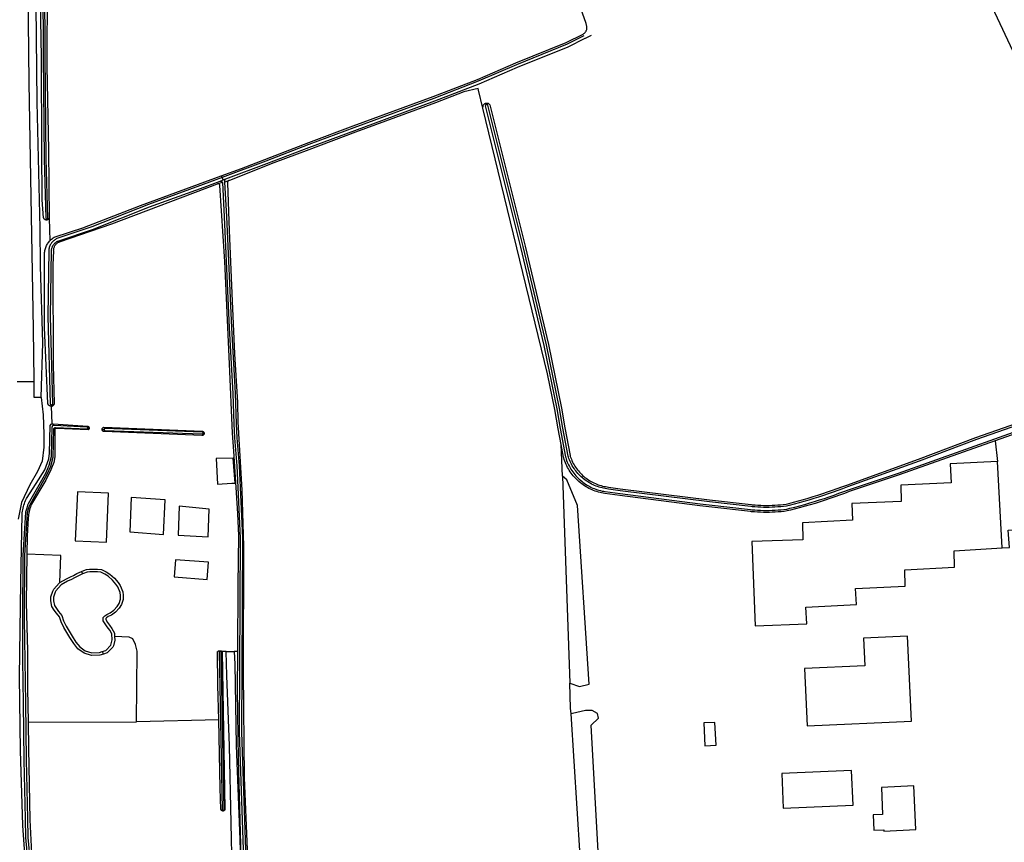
# Model space of a CAD drawing. Header units: metres. Extents: x 174423 to 175128, y 462196 to 462742.
# Tile 44 of 137: x 175042.41 to 175045.37, y 462736.65 to 462739.12. Entities that reach past the tile are written whole.
import ezdxf

# ---------------------------------------------------------------- set-up
doc = ezdxf.new("R2010")
doc.units = ezdxf.units.M
doc.layers.add('N-XX-AL-LIJN_0.20-G', color=7, linetype='Continuous', lineweight=25)

# ---------------------------------------------------------------- blocks, each defined once
blk = doc.blocks.new('Situatie')
at = {"lineweight": -3}
for p, q in [((-12.235, 25.2547), (-12.2361, 25.2588)), ((-13.0315, 25.0404), (-13.0287, 25.0354)), ((-13.0277, 25.0203), (-13.0418, 25.0165)), ((-13.0345, 25.0246), (-13.0248, 25.0283)), ((-13.0248, 25.0283), (-13.0287, 25.0354)), ((-13.0248, 25.0283), (-13.0168, 25.0313)), ((-13.0077, 25.0266), (-13.0198, 25.022)), ((-13.5552, 24.9079), (-13.5552, 24.9116)), ((-13.5478, 24.9135), (-13.5457, 24.8452)), ((-13.4318, 24.2832), (-13.4275, 24.2832)), ((-13.3888, 24.2791), (-13.383, 24.2792)), ((-13.0852, 24.2676), (-13.0823, 24.2676)), ((-12.007, 24.1386), (-11.9848, 23.5175)), ((-13.4508, 23.853), (-13.4477, 23.8456)), ((-13.3884, 23.6121), (-13.385, 23.6048)), ((-13.0341, 23.6148), (-13.0342, 23.6128)), ((-13.016, 23.6124), (-12.9918, 23.6126)), ((-13.6107, 23.4), (-13.2858, 23.4012)), ((-13.0255, 23.1364), (-13.0254, 23.1337))]:
    blk.add_line(p, q, dxfattribs=at)
for points in [[(-13.5888, 25.6505), (-13.585, 25.262), (-13.576, 24.8832), (-13.5745, 24.769), (-13.568, 24.5392), (-13.5723, 24.375), (-13.5718, 24.375), (-13.5656, 24.3232), (-13.5636, 24.2652), (-13.5638, 24.2264), (-13.569, 24.1842), (-13.5826, 24.1534), (-13.6056, 24.1124), (-13.6306, 24.0602), (-13.6406, 24.0102)], [(-13.6195, 22.9907), (-13.6271, 23.0897), (-13.6341, 23.3154), (-13.6369, 23.5368), (-13.6326, 23.8196), (-13.6291, 24.0239), (-13.6286, 24.0287), (-13.6279, 24.0335), (-13.627, 24.0382), (-13.626, 24.0429), (-13.6248, 24.0475), (-13.6234, 24.0522), (-13.622, 24.0567), (-13.6203, 24.0612), (-13.6185, 24.0657), (-13.6166, 24.0701), (-13.6155, 24.0723), (-13.5869, 24.1169), (-13.561, 24.1578), (-13.5486, 24.191), (-13.5466, 24.2075), (-13.5447, 24.291), (-13.5417, 24.2953), (-13.5386, 24.2964), (-13.5402, 24.349), (-13.5402, 24.349), (-13.5415, 24.3489), (-13.5428, 24.349), (-13.5441, 24.3492), (-13.5453, 24.3496), (-13.5465, 24.3501), (-13.5476, 24.3508), (-13.5486, 24.3516), (-13.5495, 24.3525), (-13.5503, 24.3535), (-13.5509, 24.3547), (-13.5514, 24.3559), (-13.5518, 24.3571), (-13.5616, 24.5857), (-13.5612, 24.7949), (-13.5615, 24.7978), (-13.5618, 24.8009), (-13.5618, 24.804), (-13.5618, 24.8071), (-13.5615, 24.8103), (-13.5611, 24.8133), (-13.5606, 24.8164), (-13.5598, 24.8195), (-13.559, 24.8224), (-13.558, 24.8254), (-13.5568, 24.8283), (-13.5555, 24.8311), (-13.554, 24.8339), (-13.5524, 24.8365), (-13.5507, 24.8391), (-13.5488, 24.8416), (-13.5468, 24.844), (-13.5457, 24.8452)], [(-13.5457, 24.8452), (-13.5447, 24.8463), (-13.5425, 24.8485), (-13.5402, 24.8506), (-13.5377, 24.8525), (-13.5352, 24.8543), (-13.5326, 24.856), (-13.5299, 24.8576), (-13.4466, 24.8843), (-13.2739, 24.9517), (-13.0315, 25.0404), (-12.9702, 25.0628), (-12.7678, 25.1403), (-12.6346, 25.1902), (-12.3952, 25.2787), (-12.2619, 25.3301), (-12.1466, 25.3795), (-11.9954, 25.441), (-11.9449, 25.4661), (-11.9434, 25.4669), (-11.942, 25.4678), (-11.9408, 25.4688), (-11.9395, 25.4699), (-11.9384, 25.4711), (-11.9374, 25.4724), (-11.9365, 25.4738), (-11.9357, 25.4752), (-11.935, 25.4766), (-11.9344, 25.4782), (-11.9339, 25.4797), (-11.9335, 25.4813), (-11.9333, 25.4829), (-11.9332, 25.4846), (-11.9332, 25.4862), (-11.9334, 25.4879), (-11.9334, 25.4884), (-11.9355, 25.4976), (-11.9804, 25.6262)], [(-13.5478, 24.9135), (-13.5483, 24.9125), (-13.5489, 24.9115), (-13.5496, 24.9106), (-13.5505, 24.9098), (-13.5514, 24.9091), (-13.5524, 24.9085), (-13.5535, 24.9082), (-13.5547, 24.9079), (-13.5552, 24.9079), (-13.5558, 24.9078), (-13.557, 24.9079), (-13.5581, 24.9082), (-13.5592, 24.9085), (-13.5603, 24.9091), (-13.5612, 24.9098), (-13.5621, 24.9106), (-13.5628, 24.9115), (-13.5634, 24.9125), (-13.5639, 24.9135), (-13.5642, 24.9147), (-13.5642, 24.9147), (-13.5687, 24.9689), (-13.5701, 25.1188), (-13.5711, 25.3964), (-13.5765, 25.7318)], [(-13.5552, 24.9116), (-13.5549, 24.9115), (-13.5542, 24.9116), (-13.5535, 24.9118), (-13.5529, 24.9122), (-13.5524, 24.9127), (-13.552, 24.9133), (-13.5518, 24.9139), (-13.5563, 25.0911), (-13.5594, 25.4014), (-13.5619, 25.8371)], [(-13.5679, 25.8371), (-13.5654, 25.4013), (-13.5623, 25.091), (-13.5578, 24.9138), (-13.5577, 24.9133), (-13.5573, 24.9127), (-13.5568, 24.9122), (-13.5562, 24.9118), (-13.5556, 24.9116), (-13.5552, 24.9116)], [(-13.5537, 25.6152), (-13.5542, 25.3697), (-13.5497, 25.1177), (-13.5478, 24.9135)], [(-13.6441, 24.4233), (-13.5925, 24.4235), (-13.5925, 24.4272), (-13.5948, 24.5802), (-13.602, 24.9772), (-13.6075, 25.3195), (-13.613, 25.7832)], [(-10.904, 25.9463), (-10.4295, 24.9355), (-10.3681, 24.9608)], [(-11.9421, 25.4608), (-11.993, 25.4355), (-12.1443, 25.374), (-12.2597, 25.3245), (-12.3931, 25.2731), (-12.6325, 25.1846), (-12.7678, 25.1345), (-12.897, 25.0847), (-13.0287, 25.0354)], [(-13.0168, 25.0313), (-12.8942, 25.0772), (-12.7678, 25.1259), (-12.6297, 25.1771), (-12.3903, 25.2656), (-12.2566, 25.3171), (-12.1412, 25.3666), (-11.9897, 25.4282), (-11.9384, 25.4537), (-11.9372, 25.4543), (-11.9194, 25.463)], [(-12.2601, 25.303), (-12.3028, 25.2929), (-12.3882, 25.26), (-12.6277, 25.1715), (-12.7678, 25.1182), (-12.8728, 25.0798), (-13.0067, 25.027), (-13.0072, 25.0269), (-13.0077, 25.0266), (-13.0083, 25.0264), (-13.0092, 25.0258), (-13.0101, 25.0251), (-13.0109, 25.0243), (-13.0115, 25.0234), (-13.012, 25.0224), (-13.0123, 25.0213), (-13.0125, 25.0202), (-13.0126, 25.0191), (-13.0069, 24.8765), (-12.9983, 24.6646), (-12.9911, 24.5066), (-12.982, 24.3603), (-12.9808, 24.302), (-12.977, 24.2333), (-12.9688, 24.0968), (-12.964, 23.9283), (-12.9656, 23.549), (-12.9622, 23.2331), (-12.9523, 22.9946)], [(-12.2456, 25.2434), (-12.2588, 25.2975), (-12.2601, 25.303)], [(-12.2456, 25.2434), (-12.2449, 25.2496), (-12.2447, 25.2509), (-12.2442, 25.2522), (-12.2436, 25.2534), (-12.2429, 25.2545), (-12.242, 25.2555), (-12.241, 25.2564), (-12.24, 25.2572), (-12.2388, 25.2579), (-12.2376, 25.2584), (-12.2363, 25.2588), (-12.2361, 25.2588), (-12.2349, 25.259), (-12.2336, 25.259), (-12.2323, 25.2589), (-12.231, 25.2586), (-12.2297, 25.2582), (-12.2285, 25.2576), (-12.2274, 25.2569), (-12.2263, 25.2561), (-12.2254, 25.2551), (-12.2246, 25.254), (-12.1191, 24.8295), (-12.049, 24.5341), (-12.0098, 24.3432), (-11.9994, 24.2843), (-11.984, 24.2009), (-11.9831, 24.1984), (-11.9816, 24.194), (-11.9799, 24.1898), (-11.9781, 24.1856), (-11.9761, 24.1814), (-11.974, 24.1774), (-11.9718, 24.1734), (-11.9695, 24.1694), (-11.967, 24.1656), (-11.9643, 24.1619), (-11.9616, 24.1582), (-11.9587, 24.1546), (-11.9558, 24.1512), (-11.9527, 24.1478), (-11.9494, 24.1445), (-11.9461, 24.1414), (-11.9427, 24.1384), (-11.9392, 24.1354), (-11.9356, 24.1326), (-11.9319, 24.1299), (-11.9281, 24.1274), (-11.9242, 24.125), (-11.9202, 24.1227), (-11.9162, 24.1205), (-11.9121, 24.1185), (-11.9079, 24.1166), (-11.9037, 24.1148), (-11.8994, 24.1132), (-11.8951, 24.1118), (-11.8907, 24.1105), (-11.8863, 24.1093), (-11.8818, 24.1083), (-11.8773, 24.1074), (-11.8728, 24.1067), (-11.8681, 24.1061), (-11.833, 24.1009), (-11.5647, 24.0676), (-11.4403, 24.0534), (-11.4367, 24.0531), (-11.4282, 24.0524), (-11.4198, 24.0518), (-11.4113, 24.0515), (-11.4028, 24.0512), (-11.3944, 24.0512), (-11.3859, 24.0513), (-11.3774, 24.0515), (-11.369, 24.0519), (-11.3605, 24.0525), (-11.3521, 24.0532), (-11.3436, 24.0541), (-11.3355, 24.0551), (-11.3274, 24.0571), (-11.3126, 24.0608), (-11.2979, 24.0647), (-11.2832, 24.0688), (-11.2686, 24.073), (-11.254, 24.0774), (-11.2395, 24.0819), (-11.225, 24.0866), (-11.2105, 24.0914), (-11.1961, 24.0964), (-11.1818, 24.1015), (-11.1675, 24.1068), (-11.1532, 24.1122), (-10.9377, 24.1898), (-10.7652, 24.2549), (-10.5992, 24.3132)], [(-10.5972, 24.3075), (-10.7631, 24.2492), (-10.9356, 24.1842), (-11.1511, 24.1066), (-11.1654, 24.1012), (-11.1798, 24.0959), (-11.1941, 24.0907), (-11.2086, 24.0857), (-11.2231, 24.0809), (-11.2376, 24.0762), (-11.2522, 24.0716), (-11.2669, 24.0672), (-11.2816, 24.063), (-11.2963, 24.0589), (-11.3111, 24.055), (-11.3259, 24.0512), (-11.3344, 24.0491), (-11.3429, 24.0481), (-11.3515, 24.0472), (-11.36, 24.0465), (-11.3686, 24.0459), (-11.3772, 24.0455), (-11.3858, 24.0453), (-11.3944, 24.0452), (-11.403, 24.0452), (-11.4115, 24.0455), (-11.4201, 24.0459), (-11.4287, 24.0464), (-11.4372, 24.0471), (-11.4409, 24.0475), (-11.5654, 24.0616), (-11.8337, 24.095), (-11.8689, 24.1002), (-11.8737, 24.1007), (-11.8784, 24.1015), (-11.8831, 24.1024), (-11.8877, 24.1035), (-11.8923, 24.1047), (-11.8969, 24.1061), (-11.9014, 24.1076), (-11.9059, 24.1093), (-11.9103, 24.1111), (-11.9147, 24.1131), (-11.919, 24.1152), (-11.9232, 24.1174), (-11.9273, 24.1198), (-11.9313, 24.1224), (-11.9353, 24.125), (-11.9392, 24.1278), (-11.943, 24.1308), (-11.9466, 24.1338), (-11.9502, 24.137), (-11.9537, 24.1403), (-11.957, 24.1437), (-11.9602, 24.1472), (-11.9634, 24.1508), (-11.9663, 24.1545), (-11.9692, 24.1584), (-11.9719, 24.1623), (-11.9745, 24.1663), (-11.977, 24.1704), (-11.9793, 24.1745), (-11.9815, 24.1788), (-11.9836, 24.1831), (-11.9855, 24.1875), (-11.9872, 24.1919), (-11.9888, 24.1964), (-11.9897, 24.199), (-12.0053, 24.2832), (-12.0157, 24.3421), (-12.0548, 24.5328), (-12.1249, 24.8281), (-12.2304, 25.2526), (-12.2308, 25.2533), (-12.2314, 25.2538), (-12.2321, 25.2543), (-12.2328, 25.2546), (-12.2336, 25.2548), (-12.2344, 25.2548), (-12.235, 25.2547), (-12.2352, 25.2546), (-12.236, 25.2543), (-12.2366, 25.2539), (-12.2372, 25.2533), (-12.2377, 25.2526), (-12.238, 25.2519), (-12.2381, 25.2511), (-12.2382, 25.2507), (-12.1327, 24.8262), (-12.0626, 24.5311), (-12.0235, 24.3406), (-12.0132, 24.2818), (-11.9975, 24.1974), (-11.997, 24.1951), (-11.9959, 24.1909), (-11.9957, 24.1905), (-11.9941, 24.1859), (-11.9923, 24.1814), (-11.9903, 24.1769), (-11.9882, 24.1725), (-11.986, 24.1682), (-11.9836, 24.1639), (-11.9811, 24.1597), (-11.9784, 24.1556), (-11.9756, 24.1517), (-11.9727, 24.1478), (-11.9696, 24.144), (-11.9665, 24.1403), (-11.9632, 24.1367), (-11.9597, 24.1332), (-11.9562, 24.1298), (-11.9526, 24.1266), (-11.9488, 24.1235), (-11.945, 24.1205), (-11.941, 24.1176), (-11.937, 24.1149), (-11.9328, 24.1123), (-11.9286, 24.1098), (-11.9243, 24.1075), (-11.92, 24.1053), (-11.9155, 24.1033), (-11.911, 24.1014), (-11.9064, 24.0997), (-11.9018, 24.0981), (-11.8972, 24.0967), (-11.8924, 24.0954), (-11.8877, 24.0943), (-11.8829, 24.0934), (-11.8781, 24.0926), (-11.8338, 24.0869), (-11.5937, 24.056), (-11.5665, 24.0527), (-11.4418, 24.0385), (-11.438, 24.0381), (-11.4293, 24.0374), (-11.4206, 24.0369), (-11.4119, 24.0365), (-11.4031, 24.0362), (-11.3944, 24.0362), (-11.3856, 24.0363), (-11.3769, 24.0365), (-11.3681, 24.0369), (-11.3594, 24.0375), (-11.3506, 24.0382), (-11.3419, 24.0392), (-11.3328, 24.0403), (-11.3237, 24.0425), (-11.3088, 24.0463), (-11.294, 24.0502), (-11.2791, 24.0543), (-11.2644, 24.0586), (-11.2496, 24.063), (-11.2349, 24.0676), (-11.2203, 24.0723), (-11.2057, 24.0772), (-11.1912, 24.0822), (-11.1767, 24.0874), (-11.1622, 24.0927), (-11.148, 24.0982), (-10.9978, 24.1481), (-10.593, 24.2917)], [(-12.007, 24.1386), (-12.0104, 24.2338), (-12.0191, 24.2807), (-12.0294, 24.3394), (-12.0514, 24.4464), (-12.2456, 25.2434)], [(-13.0287, 25.0354), (-13.085, 25.0143), (-13.249, 24.9545), (-13.4199, 24.8874), (-13.5219, 24.8532), (-13.5242, 24.8522), (-13.5266, 24.8511), (-13.5288, 24.8498), (-13.531, 24.8484), (-13.533, 24.8468), (-13.535, 24.8451), (-13.5369, 24.8434), (-13.5386, 24.8415), (-13.5403, 24.8394), (-13.5418, 24.8373), (-13.5431, 24.8351), (-13.5444, 24.8329), (-13.5455, 24.8305), (-13.5464, 24.8281), (-13.5472, 24.8257), (-13.5478, 24.8231), (-13.5483, 24.8206), (-13.5486, 24.818), (-13.5487, 24.8175), (-13.5519, 24.6185), (-13.5446, 24.3556), (-13.5444, 24.3553), (-13.5439, 24.3547), (-13.5432, 24.3541), (-13.5425, 24.3537), (-13.5417, 24.3535), (-13.5408, 24.3534), (-13.5404, 24.3534), (-13.54, 24.3534), (-13.5391, 24.3536), (-13.5383, 24.354), (-13.5376, 24.3545), (-13.5371, 24.3551), (-13.5366, 24.3558), (-13.5439, 24.6186), (-13.5407, 24.8171), (-13.5407, 24.8172), (-13.5404, 24.8194), (-13.54, 24.8214), (-13.5395, 24.8234), (-13.5389, 24.8254), (-13.5381, 24.8274), (-13.5372, 24.8293), (-13.5362, 24.8311), (-13.5351, 24.8329), (-13.5339, 24.8346), (-13.5326, 24.8362), (-13.5312, 24.8378), (-13.5297, 24.8392), (-13.5281, 24.8406), (-13.5264, 24.8418), (-13.5246, 24.843), (-13.5228, 24.844), (-13.5209, 24.8449), (-13.519, 24.8457), (-13.4172, 24.8799), (-13.2462, 24.9471), (-13.0823, 25.0068), (-13.0345, 25.0246)], [(-13.5404, 24.3534), (-13.5402, 24.349), (-13.539, 24.3492), (-13.5378, 24.3496), (-13.5366, 24.3502), (-13.5355, 24.3509), (-13.5345, 24.3517), (-13.5336, 24.3526), (-13.5329, 24.3537), (-13.5323, 24.3548), (-13.5318, 24.356), (-13.5315, 24.357), (-13.5348, 24.4735), (-13.5354, 24.7733), (-13.5341, 24.8154), (-13.5342, 24.8175), (-13.5341, 24.8196), (-13.5338, 24.8216), (-13.5334, 24.8236), (-13.5329, 24.8256), (-13.5321, 24.8275), (-13.5313, 24.8294), (-13.5303, 24.8312), (-13.5291, 24.8329), (-13.5279, 24.8345), (-13.5265, 24.836), (-13.525, 24.8374), (-13.5234, 24.8387), (-13.5217, 24.8399), (-13.5199, 24.8409), (-13.518, 24.8418), (-13.5162, 24.8424), (-13.3599, 24.8964), (-13.0427, 25.0162), (-13.0418, 25.0165)], [(-12.9817, 23.6127), (-12.9801, 23.8131), (-12.9787, 23.9593), (-12.9816, 24.0264), (-12.9929, 24.2139), (-12.997, 24.2677), (-13.0066, 24.4765), (-13.0207, 24.7837), (-13.0348, 25.0112), (-13.0348, 25.012), (-13.0351, 25.0129), (-13.0354, 25.0138), (-13.0359, 25.0146), (-13.0366, 25.0153), (-13.0373, 25.0159), (-13.0381, 25.0163), (-13.039, 25.0166), (-13.04, 25.0167), (-13.0409, 25.0167), (-13.0418, 25.0165)], [(-13.0345, 25.0246), (-13.0328, 25.025), (-13.0309, 25.0246), (-13.0292, 25.0235), (-13.0281, 25.0219), (-13.0277, 25.0203), (-13.0221, 24.9178), (-13.007, 24.5839), (-12.9964, 24.3875), (-12.993, 24.2959), (-12.9916, 24.2537), (-12.9843, 24.1699), (-12.9742, 23.9532), (-12.9771, 23.3699), (-12.9631, 22.9591)], [(-12.9551, 22.9594), (-12.9691, 23.37), (-12.9662, 23.9534), (-12.9763, 24.1704), (-12.9836, 24.2542), (-12.985, 24.2961), (-12.9884, 24.3879), (-12.999, 24.5843), (-13.0141, 24.9182), (-13.0198, 25.022), (-13.0201, 25.0263), (-13.02, 25.0275), (-13.0196, 25.0288), (-13.0189, 25.0299), (-13.0179, 25.0307), (-13.0168, 25.0313)], [(-10.591, 24.286), (-10.7075, 24.2447), (-10.7007, 24.1828)], [(-13.5723, 24.375), (-13.5926, 24.3752), (-13.5925, 24.4235)], [(-13.6039, 22.9804), (-13.6105, 23.0542), (-13.6119, 23.1108), (-13.6157, 23.287), (-13.6177, 23.4576), (-13.6195, 23.5855), (-13.6222, 23.7099), (-13.6207, 23.901), (-13.6127, 24.0302), (-13.6095, 24.041), (-13.607, 24.0495), (-13.6052, 24.0535), (-13.5536, 24.1446), (-13.5425, 24.1692), (-13.5361, 24.1964), (-13.5335, 24.2804), (-13.5332, 24.2819), (-13.5324, 24.2833), (-13.5312, 24.2844), (-13.5297, 24.2851), (-13.5283, 24.2852), (-13.4335, 24.2815), (-13.4333, 24.2816), (-13.4327, 24.2819), (-13.4323, 24.2823), (-13.4319, 24.2828), (-13.4318, 24.2832), (-13.4317, 24.2833), (-13.4317, 24.284), (-13.4318, 24.2846), (-13.432, 24.2851), (-13.4324, 24.2856), (-13.4329, 24.2859), (-13.4335, 24.2862), (-13.4341, 24.2862), (-13.4347, 24.2861), (-13.533, 24.2914), (-13.5365, 24.2912), (-13.5385, 24.2894), (-13.5391, 24.2875), (-13.5393, 24.2856), (-13.5421, 24.1972), (-13.5482, 24.1712), (-13.5589, 24.1473), (-13.6106, 24.0562), (-13.6126, 24.0516), (-13.6152, 24.0427), (-13.6186, 24.0313), (-13.6267, 23.9012), (-13.6282, 23.71), (-13.6275, 23.5854), (-13.6256, 23.4575), (-13.6237, 23.2868), (-13.6199, 23.1106), (-13.6185, 23.0537), (-13.6118, 22.9786)], [(-13.4275, 24.2832), (-13.4276, 24.2825), (-13.4278, 24.2815), (-13.4281, 24.2806), (-13.4286, 24.2798), (-13.4292, 24.279), (-13.4299, 24.2783), (-13.4308, 24.2778), (-13.5261, 24.2822), (-13.5269, 24.2822), (-13.5277, 24.2821), (-13.5284, 24.2819), (-13.5291, 24.2815), (-13.5297, 24.2809), (-13.5302, 24.2803), (-13.5305, 24.2796), (-13.5306, 24.2793), (-13.5307, 24.1971), (-13.5334, 24.18), (-13.5423, 24.1577), (-13.5575, 24.1271), (-13.6007, 24.0549), (-13.6024, 24.0506), (-13.604, 24.0462), (-13.6054, 24.0418), (-13.6066, 24.0373), (-13.6077, 24.0328), (-13.6087, 24.0283), (-13.6094, 24.0237), (-13.6101, 24.0191), (-13.6105, 24.0145), (-13.6107, 24.0124), (-13.6135, 23.96), (-13.6144, 23.9049)], [(-13.5386, 24.2964), (-13.5355, 24.2965), (-13.4313, 24.2887), (-13.4304, 24.2883), (-13.4297, 24.2877), (-13.429, 24.287), (-13.4284, 24.2862), (-13.428, 24.2854), (-13.4277, 24.2844), (-13.4275, 24.2835), (-13.4275, 24.2832)], [(-13.3888, 24.2791), (-13.3888, 24.2798), (-13.3886, 24.2808), (-13.3883, 24.2818), (-13.3878, 24.2827), (-13.3872, 24.2835), (-13.3865, 24.2843), (-13.3857, 24.2849), (-13.3848, 24.2854), (-13.3838, 24.2857), (-13.0878, 24.2737), (-13.0868, 24.2734), (-13.0858, 24.2731), (-13.085, 24.2726), (-13.0842, 24.2719), (-13.0835, 24.2712), (-13.083, 24.2703), (-13.0826, 24.2694), (-13.0824, 24.2684), (-13.0823, 24.2676)], [(-13.0823, 24.2676), (-13.0823, 24.2674), (-13.0823, 24.2664), (-13.0826, 24.2654), (-13.083, 24.2645), (-13.0835, 24.2636), (-13.0841, 24.2628), (-13.0849, 24.2622), (-13.0858, 24.2616), (-13.0867, 24.2612), (-13.0877, 24.261), (-13.0887, 24.2609), (-13.0897, 24.261), (-13.3823, 24.2726), (-13.3829, 24.2727), (-13.3839, 24.2728), (-13.3848, 24.2732), (-13.3858, 24.2737), (-13.3866, 24.2743), (-13.3873, 24.275), (-13.3879, 24.2759), (-13.3883, 24.2768), (-13.3886, 24.2778), (-13.3888, 24.2788), (-13.3888, 24.2791)], [(-13.0852, 24.2676), (-13.0852, 24.2678), (-13.0852, 24.2684), (-13.0853, 24.269), (-13.0856, 24.2696), (-13.0861, 24.2701), (-13.0866, 24.2704), (-13.0872, 24.2706), (-13.0879, 24.2707), (-13.3806, 24.2823), (-13.3812, 24.282), (-13.3818, 24.2816), (-13.3823, 24.2811), (-13.3827, 24.2805), (-13.3829, 24.2798), (-13.383, 24.2792), (-13.383, 24.2791), (-13.3829, 24.2784), (-13.3827, 24.2777), (-13.3823, 24.2771), (-13.3818, 24.2766), (-13.3812, 24.2762), (-13.0881, 24.2655), (-13.0878, 24.2655), (-13.0872, 24.2655), (-13.0866, 24.2657), (-13.0861, 24.2661), (-13.0856, 24.2666), (-13.0853, 24.2671), (-13.0852, 24.2676)], [(-10.7075, 24.2447), (-10.9958, 24.1425), (-11.146, 24.0925), (-11.1601, 24.0871), (-11.1746, 24.0818), (-11.1892, 24.0766), (-11.2038, 24.0715), (-11.2184, 24.0666), (-11.2331, 24.0619), (-11.2479, 24.0573), (-11.2627, 24.0529), (-11.2775, 24.0486), (-11.2924, 24.0445), (-11.3073, 24.0405), (-11.3223, 24.0367), (-11.3317, 24.0344), (-11.3413, 24.0332), (-11.3501, 24.0323), (-11.3589, 24.0315), (-11.3678, 24.0309), (-11.3766, 24.0305), (-11.3855, 24.0303), (-11.3943, 24.0302), (-11.4032, 24.0302), (-11.4121, 24.0305), (-11.4209, 24.0309), (-11.4298, 24.0314), (-11.4386, 24.0322), (-11.4425, 24.0325), (-11.5672, 24.0467), (-11.5945, 24.0501), (-11.8346, 24.081), (-11.879, 24.0867), (-11.884, 24.0875), (-11.889, 24.0885), (-11.8939, 24.0896), (-11.8988, 24.0909), (-11.9037, 24.0924), (-11.9085, 24.0941), (-11.9132, 24.0959), (-11.9179, 24.0978), (-11.9225, 24.0999), (-11.9271, 24.1022), (-11.9315, 24.1046), (-11.9359, 24.1071), (-11.9402, 24.1098), (-11.9444, 24.1127), (-11.9486, 24.1157), (-11.9526, 24.1188), (-11.9565, 24.122), (-11.9603, 24.1254), (-11.9639, 24.1289), (-11.9675, 24.1325), (-11.9709, 24.1363), (-11.9743, 24.1401), (-11.9774, 24.1441), (-11.9805, 24.1481), (-11.9834, 24.1523), (-11.9862, 24.1565), (-11.9888, 24.1609), (-11.9913, 24.1653), (-11.9936, 24.1698), (-11.9958, 24.1744), (-11.9978, 24.1791), (-11.9997, 24.1838), (-12.0014, 24.1885), (-12.0016, 24.1889), (-12.0028, 24.1937), (-12.0034, 24.1962), (-12.0104, 24.2338)], [(-12.999, 24.1174), (-12.989, 24.118), (-12.9955, 24.1932), (-13.0468, 24.1915), (-13.0418, 24.115), (-12.999, 24.1174)], [(-10.7007, 24.1828), (-10.843, 24.1758), (-10.8392, 24.1185), (-10.9904, 24.1119), (-10.9895, 24.0631), (-11.1378, 24.0565), (-11.1359, 24.0068), (-11.2862, 23.9993), (-11.2852, 23.9476), (-11.4383, 23.9429), (-11.4279, 23.6894), (-11.273, 23.696), (-11.2758, 23.7458), (-11.1237, 23.7533), (-11.1265, 23.8021), (-10.9773, 23.8087), (-10.9791, 23.8575), (-10.8298, 23.8659), (-10.8308, 23.9148), (-10.6862, 23.9237), (-10.7007, 24.1828)], [(-11.9848, 23.5175), (-11.9551, 23.5076), (-11.9261, 23.5148), (-11.9612, 24.0504), (-11.9938, 24.1278), (-12.007, 24.1386)], [(-13.3754, 23.9404), (-13.3692, 24.0877), (-13.463, 24.0916), (-13.4693, 23.9444), (-13.3754, 23.9404)], [(-13.1998, 24.068), (-13.3015, 24.0745), (-13.305, 23.972), (-13.2045, 23.9642), (-13.1998, 24.068)], [(-13.0708, 23.957), (-13.0678, 24.04), (-13.157, 24.049), (-13.1608, 23.9615), (-13.0708, 23.957)], [(-10.6862, 23.9237), (-10.665, 23.9244), (-10.6683, 23.9764), (-10.5829, 23.9831), (-10.5695, 23.8026), (-10.5802, 23.8026)], [(-13.2858, 23.4012), (-13.2831, 23.614), (-13.2884, 23.6338), (-13.2962, 23.6502), (-13.3073, 23.656), (-13.3513, 23.6571), (-13.351, 23.6466), (-13.3545, 23.6298), (-13.3567, 23.6258), (-13.3737, 23.6088), (-13.385, 23.6048), (-13.3952, 23.6013), (-13.4201, 23.6009), (-13.4426, 23.6072), (-13.4615, 23.6208), (-13.4739, 23.6363), (-13.4852, 23.6546), (-13.5037, 23.6845), (-13.512, 23.7014), (-13.5168, 23.7163), (-13.526, 23.7278), (-13.5323, 23.7367), (-13.5394, 23.7479), (-13.5423, 23.7644), (-13.5423, 23.777), (-13.5371, 23.7937), (-13.5338, 23.7994), (-13.518, 23.818), (-13.5156, 23.8199), (-13.5125, 23.9011), (-13.6144, 23.9049), (-13.6167, 23.7587), (-13.6132, 23.6157), (-13.6125, 23.501), (-13.6107, 23.4)], [(-13.0737, 23.8291), (-13.0697, 23.8804), (-13.1685, 23.8881), (-13.1726, 23.8369), (-13.0737, 23.8291)], [(-13.4508, 23.853), (-13.4482, 23.8542), (-13.4352, 23.859), (-13.4262, 23.86), (-13.4149, 23.86), (-13.4026, 23.8599), (-13.3904, 23.8586), (-13.3767, 23.8518), (-13.3654, 23.8452), (-13.3512, 23.8326), (-13.341, 23.8194), (-13.3349, 23.8107), (-13.327, 23.792), (-13.3255, 23.7817), (-13.3254, 23.7682), (-13.3302, 23.7536), (-13.3373, 23.7422), (-13.3487, 23.7307), (-13.3608, 23.7221), (-13.3701, 23.7172), (-13.3758, 23.7137), (-13.3778, 23.7113), (-13.3779, 23.7109), (-13.3779, 23.7083), (-13.3727, 23.7), (-13.3668, 23.6913), (-13.3593, 23.6814), (-13.3516, 23.6676), (-13.3513, 23.6571)], [(-13.4477, 23.8456), (-13.4616, 23.8391), (-13.4714, 23.8339), (-13.4805, 23.8291), (-13.4924, 23.8232), (-13.5119, 23.8128), (-13.5272, 23.7948), (-13.5297, 23.7905), (-13.5343, 23.7758), (-13.5343, 23.7651), (-13.5318, 23.7508), (-13.5257, 23.7412), (-13.5196, 23.7326), (-13.5096, 23.7202), (-13.5046, 23.7044), (-13.4967, 23.6884), (-13.4784, 23.6588), (-13.4673, 23.6409), (-13.4559, 23.6267), (-13.4391, 23.6145), (-13.4191, 23.6089), (-13.3966, 23.6093), (-13.3884, 23.6121), (-13.378, 23.6157), (-13.3624, 23.6314), (-13.359, 23.6473), (-13.3595, 23.6654), (-13.366, 23.677), (-13.3733, 23.6866), (-13.3794, 23.6957), (-13.3853, 23.7051), (-13.3858, 23.7064), (-13.3859, 23.7118), (-13.3851, 23.715), (-13.381, 23.7198), (-13.3741, 23.7241), (-13.365, 23.7289), (-13.3539, 23.7368), (-13.3436, 23.7472), (-13.3375, 23.757), (-13.3334, 23.7695), (-13.3335, 23.7811), (-13.3347, 23.7899), (-13.3419, 23.8068), (-13.3474, 23.8147), (-13.3571, 23.8271), (-13.3701, 23.8387), (-13.3805, 23.8448), (-13.3927, 23.8508), (-13.403, 23.8519), (-13.415, 23.852), (-13.4257, 23.852), (-13.4334, 23.8511), (-13.4451, 23.8468), (-13.4477, 23.8456)], [(-13.5156, 23.8199), (-13.4961, 23.8303), (-13.4841, 23.8362), (-13.4751, 23.841), (-13.4651, 23.8463), (-13.4508, 23.853)], [(-11.2721, 23.3895), (-10.9592, 23.4035), (-10.9706, 23.6589), (-11.1025, 23.653), (-11.0988, 23.57), (-11.2798, 23.5619), (-11.2721, 23.3895)], [(-12.9983, 22.9569), (-13.0008, 23.097), (-13.0058, 23.329), (-13.0138, 23.5402), (-13.016, 23.6124), (-13.0285, 23.6122), (-13.0278, 23.6114), (-13.0198, 23.139), (-13.02, 23.138), (-13.0204, 23.1371), (-13.0209, 23.1362), (-13.0215, 23.1355), (-13.0223, 23.1348), (-13.0231, 23.1343), (-13.024, 23.134), (-13.025, 23.1337), (-13.0254, 23.1337), (-13.026, 23.1337), (-13.0269, 23.1338), (-13.0279, 23.134), (-13.0288, 23.1345), (-13.0296, 23.135), (-13.0303, 23.1357), (-13.0309, 23.1365), (-13.0314, 23.1373), (-13.0317, 23.1382), (-13.0318, 23.1387), (-13.0344, 23.2025), (-13.0386, 23.4069), (-13.2858, 23.4012)], [(-13.0386, 23.4069), (-13.0408, 23.5112), (-13.0419, 23.6121), (-13.041, 23.6129), (-13.0399, 23.6136), (-13.0388, 23.6142), (-13.0377, 23.6145), (-13.0365, 23.6148), (-13.0353, 23.6149), (-13.0341, 23.6148)], [(-13.0255, 23.1364), (-13.0247, 23.1364), (-13.0239, 23.1367), (-13.0231, 23.1371), (-13.0224, 23.1376), (-13.0315, 23.6114), (-13.032, 23.6119), (-13.0326, 23.6124), (-13.0333, 23.6127), (-13.0341, 23.6128), (-13.0342, 23.6128), (-13.0349, 23.6128), (-13.0356, 23.6127), (-13.0363, 23.6123), (-13.0369, 23.6119), (-13.0374, 23.6113), (-13.0375, 23.6113), (-13.0284, 23.1375), (-13.0279, 23.1371), (-13.0272, 23.1367), (-13.0264, 23.1364), (-13.0255, 23.1364)], [(-13.0341, 23.6148), (-13.034, 23.6148), (-13.0328, 23.6146), (-13.0316, 23.6142), (-13.0305, 23.6137), (-13.0295, 23.613), (-13.0285, 23.6122)], [(-12.9702, 22.9587), (-12.9794, 23.2905), (-12.9826, 23.4948), (-12.9817, 23.6127), (-12.9918, 23.6126), (-12.99, 23.575), (-12.9858, 23.3304), (-12.9748, 23.0482), (-12.9718, 22.9464)], [(-11.8982, 22.9945), (-11.9207, 23.3915), (-11.8989, 23.4121), (-11.9019, 23.4266), (-11.917, 23.4357), (-11.937, 23.4351), (-11.9769, 23.426), (-11.981, 23.4251)], [(-11.981, 23.4251), (-11.9821, 23.4425), (-11.9848, 23.5175)], [(-12.9514, 22.9601), (-12.9407, 22.9605), (-12.9402, 22.9414), (-12.7678, 22.9515), (-11.953, 22.9991), (-11.981, 23.4251)], [(-13.6107, 23.4), (-13.6093, 23.3216), (-13.6057, 23.107), (-13.6001, 22.9868)], [(-11.5794, 23.3297), (-11.545, 23.3317), (-11.5495, 23.3996), (-11.5825, 23.3979), (-11.5794, 23.3297)], [(-11.3439, 23.1418), (-11.1341, 23.1509), (-11.1387, 23.2556), (-11.3484, 23.2464), (-11.3439, 23.1418)], [(-11.042, 23.0733), (-10.9457, 23.0778), (-10.9518, 23.2091), (-11.0491, 23.2046), (-11.0453, 23.1231), (-11.0737, 23.1218), (-11.0715, 23.0758), (-11.0422, 23.0772), (-11.042, 23.0733)]]:
    blk.add_lwpolyline(points, dxfattribs=at)

msp = doc.modelspace()

# ---------------------------------------------------------------- block references
at = {"layer": 'N-XX-AL-LIJN_0.20-G'}
msp.add_blockref('Situatie', (175056.047, 462713.6112), dxfattribs=at)

doc.saveas('drawing.dxf')
